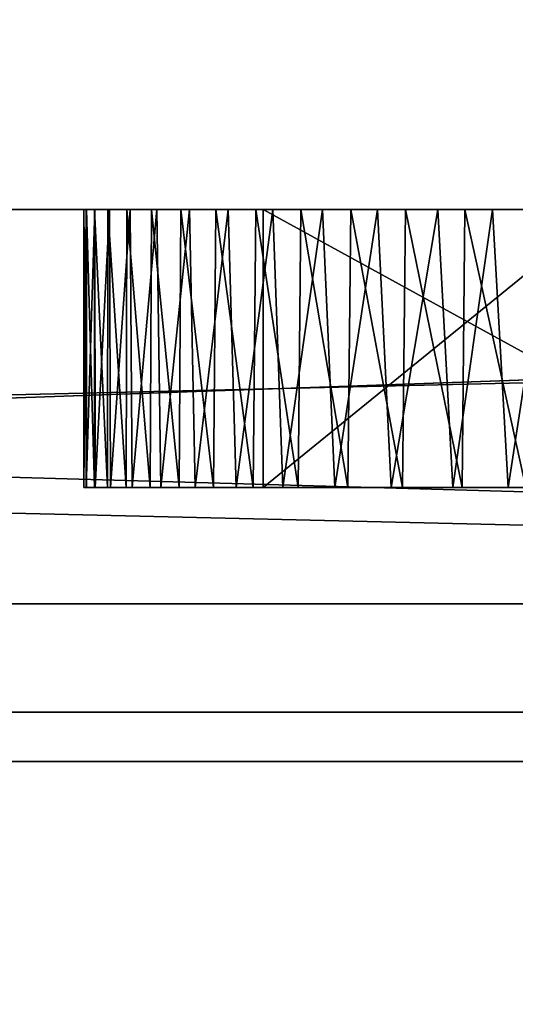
# Model space of a CAD drawing. Header units: millimetres. Extents: x -175 to 175, y 0 to 204.
# Tile 107 of 138: x 150.898 to 151.076, y 82.314 to 82.668. Entities that reach past the tile are written whole.
import ezdxf

# ---------------------------------------------------------------- set-up
doc = ezdxf.new("R2010")
doc.units = ezdxf.units.MM
doc.header["$LTSCALE"] = 65.185185
for name, color, linetype in [('498', 7, 'CONTINUOUS'), ('506', 7, 'CONTINUOUS'), ('507', 7, 'CONTINUOUS'), ('531', 7, 'CONTINUOUS'), ('533', 7, 'CONTINUOUS'), ('534', 7, 'CONTINUOUS'), ('591', 7, 'CONTINUOUS'), ('592', 7, 'CONTINUOUS'), ('596', 7, 'CONTINUOUS'), ('597', 7, 'CONTINUOUS'), ('783', 7, 'CONTINUOUS'), ('802', 7, 'CONTINUOUS'), ('807', 7, 'CONTINUOUS'), ('819', 7, 'CONTINUOUS'), ('820', 7, 'CONTINUOUS'), ('833', 7, 'CONTINUOUS')]:
    doc.layers.add(name, color=color, linetype=linetype)

msp = doc.modelspace()

# ---------------------------------------------------------------- linework, layer by layer
at = {"layer": '498', "color": 7, "linetype": 'CONTINUOUS', "true_color": 0xe0f2ff}
for points in [[(150, 84.1, -20), (155.17638, 84.1, -19.31852), (150, 79.6, -20), (150, 84.1, -20)], [(150, 79.6, -20), (155.17638, 84.1, -19.31852), (155.17638, 79.6, -19.31852), (150, 79.6, -20)]]:
    msp.add_3dface(points, dxfattribs=at)
at = {"layer": '506', "color": 7, "linetype": 'CONTINUOUS', "true_color": 0xe0f2ff}
for points in [[(169.5, 83.1889, 40.25999), (130.5, 83.1889, 40.25999), (130.5, 80.12662, 24.86484), (169.5, 83.1889, 40.25999)], [(169.5, 83.1889, 40.25999), (130.5, 80.12662, 24.86484), (169.5, 80.12662, 24.86484), (169.5, 83.1889, 40.25999)]]:
    msp.add_3dface(points, dxfattribs=at)
at = {"layer": '507', "color": 7, "linetype": 'CONTINUOUS', "true_color": 0xe0f2ff}
for points in [[(146.08696, 82.41915, -16.92696), (153.91304, 82.41915, -16.92696), (146.29823, 82.6, -16.38686), (146.08696, 82.41915, -16.92696)], [(146.29823, 82.6, -16.38686), (153.91304, 82.41915, -16.92696), (153.70178, 82.6, -16.38685), (146.29823, 82.6, -16.38686)], [(146.08696, 82.41915, -16.92696), (150, 81.94202, -17.73949), (153.91304, 82.41915, -16.92696), (146.08696, 82.41915, -16.92696)], [(150, 81.94202, -17.73949), (158.86974, 81.94202, -15.36284), (153.91304, 82.41915, -16.92696), (150, 81.94202, -17.73949)]]:
    msp.add_3dface(points, dxfattribs=at)
at = {"layer": '531', "color": 7, "linetype": 'CONTINUOUS', "true_color": 0xe0f2ff}
for points in [[(145.5, 82.6, 4.5), (154.5, 82.6, 4.5), (151.10987, 78.51951, 4.5), (145.5, 82.6, 4.5)], [(149.99868, 78.70077, 4.5), (145.5, 82.6, 4.5), (151.10987, 78.51951, 4.5), (149.99868, 78.70077, 4.5)]]:
    msp.add_3dface(points, dxfattribs=at)
at = {"layer": '533', "color": 7, "linetype": 'CONTINUOUS', "true_color": 0xe0f2ff}
for points in [[(154.5, 70.1, -4.5), (154.5, 82.6, -4.5), (145.5, 70.1, -4.5), (154.5, 70.1, -4.5)], [(154.5, 82.6, -4.5), (145.5, 82.6, -4.5), (145.5, 70.1, -4.5), (154.5, 82.6, -4.5)]]:
    msp.add_3dface(points, dxfattribs=at)
at = {"layer": '534', "color": 7, "linetype": 'CONTINUOUS', "true_color": 0xe0f2ff}
for points in [[(154.5, 82.6, -4.5), (154.5, 82.6, 4.5), (145.5, 82.6, -4.5), (154.5, 82.6, -4.5)], [(154.5, 82.6, 4.5), (145.5, 82.6, 4.5), (145.5, 82.6, -4.5), (154.5, 82.6, 4.5)]]:
    msp.add_3dface(points, dxfattribs=at)
at = {"layer": '591', "color": 7, "linetype": 'CONTINUOUS', "true_color": 0xe0f2ff}
for points in [[(151.16458, 82.6, 14.47764), (150.98558, 82.6, 14.32403), (151.16771, 82.5, 14.47924), (151.16458, 82.6, 14.47764)], [(151.16771, 82.5, 14.47924), (150.98558, 82.6, 14.32403), (150.98558, 82.5, 14.32403), (151.16771, 82.5, 14.47924)]]:
    msp.add_3dface(points, dxfattribs=at)
at = {"layer": '592', "color": 7, "linetype": 'CONTINUOUS', "true_color": 0xe0f2ff}
for points in [[(150.98558, 82.5, 14.32403), (150.98558, 82.6, 14.32403), (151.10859, 82.6, 14.23958), (150.98558, 82.5, 14.32403)], [(150.98558, 82.5, 14.32403), (151.10859, 82.6, 14.23958), (151.10859, 82.5, 14.23958), (150.98558, 82.5, 14.32403)]]:
    msp.add_3dface(points, dxfattribs=at)
at = {"layer": '596', "color": 7, "linetype": 'CONTINUOUS', "true_color": 0xe0f2ff}
for points in [[(150.92204, 82.6, 13.77343), (150.92107, 82.6, 13.7515), (150.92203, 82.5, 13.77328), (150.92204, 82.6, 13.77343)], [(150.92203, 82.5, 13.77328), (150.92107, 82.6, 13.7515), (150.92107, 82.5, 13.7515), (150.92203, 82.5, 13.77328)], [(150.92489, 82.5, 13.79455), (150.92204, 82.6, 13.77343), (150.92203, 82.5, 13.77328), (150.92489, 82.5, 13.79455)], [(150.92495, 82.6, 13.79486), (150.92204, 82.6, 13.77343), (150.92489, 82.5, 13.79455), (150.92495, 82.6, 13.79486)], [(150.92967, 82.5, 13.81531), (150.92495, 82.6, 13.79486), (150.92489, 82.5, 13.79455), (150.92967, 82.5, 13.81531)], [(150.9298, 82.6, 13.81579), (150.92495, 82.6, 13.79486), (150.92967, 82.5, 13.81531), (150.9298, 82.6, 13.81579)], [(150.93635, 82.5, 13.83557), (150.9298, 82.6, 13.81579), (150.92967, 82.5, 13.81531), (150.93635, 82.5, 13.83557)], [(150.93662, 82.6, 13.83624), (150.9298, 82.6, 13.81579), (150.93635, 82.5, 13.83557), (150.93662, 82.6, 13.83624)], [(150.94494, 82.5, 13.85532), (150.93662, 82.6, 13.83624), (150.93635, 82.5, 13.83557), (150.94494, 82.5, 13.85532)], [(150.9454, 82.6, 13.8562), (150.93662, 82.6, 13.83624), (150.94494, 82.5, 13.85532), (150.9454, 82.6, 13.8562)], [(150.95542, 82.5, 13.87455), (150.9454, 82.6, 13.8562), (150.94494, 82.5, 13.85532), (150.95542, 82.5, 13.87455)], [(150.95605, 82.6, 13.87558), (150.9454, 82.6, 13.8562), (150.95542, 82.5, 13.87455), (150.95605, 82.6, 13.87558)], [(150.9678, 82.5, 13.89325), (150.95605, 82.6, 13.87558), (150.95542, 82.5, 13.87455), (150.9678, 82.5, 13.89325)], [(150.96858, 82.6, 13.89435), (150.95605, 82.6, 13.87558), (150.9678, 82.5, 13.89325), (150.96858, 82.6, 13.89435)], [(150.98207, 82.5, 13.91143), (150.96858, 82.6, 13.89435), (150.9678, 82.5, 13.89325), (150.98207, 82.5, 13.91143)], [(150.983, 82.6, 13.91252), (150.96858, 82.6, 13.89435), (150.98207, 82.5, 13.91143), (150.983, 82.6, 13.91252)], [(150.99816, 82.5, 13.92905), (150.983, 82.6, 13.91252), (150.98207, 82.5, 13.91143), (150.99816, 82.5, 13.92905)], [(150.9992, 82.6, 13.93009), (150.983, 82.6, 13.91252), (150.99816, 82.5, 13.92905), (150.9992, 82.6, 13.93009)], [(151.01604, 82.5, 13.94606), (150.9992, 82.6, 13.93009), (150.99816, 82.5, 13.92905), (151.01604, 82.5, 13.94606)], [(151.01713, 82.6, 13.94704), (150.9992, 82.6, 13.93009), (151.01604, 82.5, 13.94606), (151.01713, 82.6, 13.94704)], [(151.03576, 82.5, 13.96251), (151.01713, 82.6, 13.94704), (151.01604, 82.5, 13.94606), (151.03576, 82.5, 13.96251)], [(151.03683, 82.6, 13.96336), (151.01713, 82.6, 13.94704), (151.03576, 82.5, 13.96251), (151.03683, 82.6, 13.96336)], [(151.05715, 82.5, 13.97835), (151.03683, 82.6, 13.96336), (151.03576, 82.5, 13.96251), (151.05715, 82.5, 13.97835)], [(151.05819, 82.6, 13.97908), (151.03683, 82.6, 13.96336), (151.05715, 82.5, 13.97835), (151.05819, 82.6, 13.97908)], [(151.08014, 82.5, 13.99354), (151.05819, 82.6, 13.97908), (151.05715, 82.5, 13.97835), (151.08014, 82.5, 13.99354)], [(151.08117, 82.6, 13.99418), (151.05819, 82.6, 13.97908), (151.08014, 82.5, 13.99354), (151.08117, 82.6, 13.99418)]]:
    msp.add_3dface(points, dxfattribs=at)
at = {"layer": '597', "color": 7, "linetype": 'CONTINUOUS', "true_color": 0xe0f2ff}
for points in [[(150.92107, 82.5, 13.7515), (150.92107, 82.6, 13.7515), (150.92198, 82.6, 13.72917), (150.92107, 82.5, 13.7515)], [(150.92107, 82.5, 13.7515), (150.92198, 82.6, 13.72917), (150.92194, 82.5, 13.72891), (150.92107, 82.5, 13.7515)], [(150.92198, 82.6, 13.72917), (150.92507, 82.6, 13.70645), (150.92194, 82.5, 13.72891), (150.92198, 82.6, 13.72917)], [(150.92194, 82.5, 13.72891), (150.92507, 82.6, 13.70645), (150.92513, 82.5, 13.70579), (150.92194, 82.5, 13.72891)], [(150.92507, 82.6, 13.70645), (150.93033, 82.6, 13.68335), (150.92513, 82.5, 13.70579), (150.92507, 82.6, 13.70645)], [(150.92513, 82.5, 13.70579), (150.93033, 82.6, 13.68335), (150.93065, 82.5, 13.68215), (150.92513, 82.5, 13.70579)], [(150.93033, 82.6, 13.68335), (150.93778, 82.6, 13.65958), (150.93065, 82.5, 13.68215), (150.93033, 82.6, 13.68335)], [(150.93065, 82.5, 13.68215), (150.93778, 82.6, 13.65958), (150.93855, 82.5, 13.6576), (150.93065, 82.5, 13.68215)], [(150.93778, 82.6, 13.65958), (150.94741, 82.6, 13.63543), (150.93855, 82.5, 13.6576), (150.93778, 82.6, 13.65958)], [(150.93855, 82.5, 13.6576), (150.94741, 82.6, 13.63543), (150.94878, 82.5, 13.63252), (150.93855, 82.5, 13.6576)], [(150.94741, 82.6, 13.63543), (150.95915, 82.6, 13.61173), (150.94878, 82.5, 13.63252), (150.94741, 82.6, 13.63543)], [(150.94878, 82.5, 13.63252), (150.95915, 82.6, 13.61173), (150.96119, 82.5, 13.60805), (150.94878, 82.5, 13.63252)], [(150.95915, 82.6, 13.61173), (150.97306, 82.6, 13.58847), (150.96119, 82.5, 13.60805), (150.95915, 82.6, 13.61173)], [(150.96119, 82.5, 13.60805), (150.97306, 82.6, 13.58847), (150.97586, 82.5, 13.58424), (150.96119, 82.5, 13.60805)], [(150.97306, 82.6, 13.58847), (150.98907, 82.6, 13.56567), (150.97586, 82.5, 13.58424), (150.97306, 82.6, 13.58847)], [(150.97586, 82.5, 13.58424), (150.98907, 82.6, 13.56567), (150.99272, 82.5, 13.56105), (150.97586, 82.5, 13.58424)], [(150.98907, 82.6, 13.56567), (151.00698, 82.6, 13.5442), (150.99272, 82.5, 13.56105), (150.98907, 82.6, 13.56567)], [(150.99272, 82.5, 13.56105), (151.00698, 82.6, 13.5442), (151.01135, 82.5, 13.53944), (150.99272, 82.5, 13.56105)], [(151.00698, 82.6, 13.5442), (151.02676, 82.6, 13.52409), (151.01135, 82.5, 13.53944), (151.00698, 82.6, 13.5442)], [(151.01135, 82.5, 13.53944), (151.02676, 82.6, 13.52409), (151.03172, 82.5, 13.51953), (151.01135, 82.5, 13.53944)], [(151.02676, 82.6, 13.52409), (151.04843, 82.6, 13.5053), (151.03172, 82.5, 13.51953), (151.02676, 82.6, 13.52409)], [(151.03172, 82.5, 13.51953), (151.04843, 82.6, 13.5053), (151.05387, 82.5, 13.50121), (151.03172, 82.5, 13.51953)], [(151.04843, 82.6, 13.5053), (151.06814, 82.6, 13.49101), (151.05387, 82.5, 13.50121), (151.04843, 82.6, 13.5053)], [(151.05387, 82.5, 13.50121), (151.06814, 82.6, 13.49101), (151.07375, 82.5, 13.48741), (151.05387, 82.5, 13.50121)], [(151.06814, 82.6, 13.49101), (151.08914, 82.6, 13.47844), (151.07375, 82.5, 13.48741), (151.06814, 82.6, 13.49101)], [(151.07375, 82.5, 13.48741), (151.08914, 82.6, 13.47844), (151.09458, 82.5, 13.47542), (151.07375, 82.5, 13.48741)]]:
    msp.add_3dface(points, dxfattribs=at)
at = {"layer": '783', "color": 7, "linetype": 'CONTINUOUS', "true_color": 0xe0f2ff}
for points in [[(146.29823, 82.6, 16.38686), (153.70178, 82.6, 16.38685), (146.08696, 82.41915, 16.92696), (146.29823, 82.6, 16.38686)], [(146.08696, 82.41915, 16.92696), (153.70178, 82.6, 16.38685), (153.91304, 82.41915, 16.92696), (146.08696, 82.41915, 16.92696)], [(150, 81.94202, 17.73949), (146.08696, 82.41915, 16.92696), (153.91304, 82.41915, 16.92696), (150, 81.94202, 17.73949)], [(158.86974, 81.94202, 15.36284), (150, 81.94202, 17.73949), (153.91304, 82.41915, 16.92696), (158.86974, 81.94202, 15.36284)]]:
    msp.add_3dface(points, dxfattribs=at)
at = {"layer": '802', "color": 7, "linetype": 'CONTINUOUS', "true_color": 0xe0f2ff}
for points in [[(152.5, 82.6, -7.8275), (152.5, 82.45815, -7.4786), (147.5, 82.6, -7.8275), (152.5, 82.6, -7.8275)], [(147.5, 82.6, -7.8275), (152.5, 82.45815, -7.4786), (147.5, 82.45815, -7.4786), (147.5, 82.6, -7.8275)], [(152.5, 82.11309, -7.32767), (147.5, 82.11309, -7.32767), (147.5, 82.45815, -7.4786), (152.5, 82.11309, -7.32767)], [(152.5, 82.45815, -7.4786), (152.5, 82.11309, -7.32767), (147.5, 82.45815, -7.4786), (152.5, 82.45815, -7.4786)]]:
    msp.add_3dface(points, dxfattribs=at)
at = {"layer": '807', "color": 7, "linetype": 'CONTINUOUS', "true_color": 0xe0f2ff}
for points in [[(147.17709, 82.6, 9.52233), (147.17709, 82.40141, 9.03387), (152.82291, 82.6, 9.52233), (147.17709, 82.6, 9.52233)], [(152.82291, 82.6, 9.52233), (147.17709, 82.40141, 9.03387), (152.82291, 82.40141, 9.03387), (152.82291, 82.6, 9.52233)], [(147.17709, 81.91832, 8.82257), (152.82291, 81.91832, 8.82257), (152.82291, 82.40141, 9.03387), (147.17709, 81.91832, 8.82257)], [(147.17709, 82.40141, 9.03387), (147.17709, 81.91832, 8.82257), (152.82291, 82.40141, 9.03387), (147.17709, 82.40141, 9.03387)]]:
    msp.add_3dface(points, dxfattribs=at)
at = {"layer": '819', "color": 7, "linetype": 'CONTINUOUS', "true_color": 0xe0f2ff}
for points in [[(150.60195, 82.6, 14.46833), (150.98558, 82.6, 14.32403), (146.29823, 82.6, 16.38686), (150.60195, 82.6, 14.46833)], [(150.98558, 82.6, 14.32403), (151.16458, 82.6, 14.47764), (146.29823, 82.6, 16.38686), (150.98558, 82.6, 14.32403)], [(151.16458, 82.6, 14.47764), (151.40629, 82.6, 14.54327), (146.29823, 82.6, 16.38686), (151.16458, 82.6, 14.47764)], [(151.40629, 82.6, 14.54327), (151.66909, 82.6, 14.54607), (146.29823, 82.6, 16.38686), (151.40629, 82.6, 14.54327)], [(151.66909, 82.6, 14.54607), (151.87014, 82.6, 14.48426), (146.29823, 82.6, 16.38686), (151.66909, 82.6, 14.54607)], [(151.87014, 82.6, 14.48426), (152.34408, 82.6, 14.929), (146.29823, 82.6, 16.38686), (151.87014, 82.6, 14.48426)], [(152.34408, 82.6, 14.929), (152.50567, 82.6, 14.929), (146.29823, 82.6, 16.38686), (152.34408, 82.6, 14.929)], [(152.50567, 82.6, 14.929), (153.70178, 82.6, 16.38685), (146.29823, 82.6, 16.38686), (152.50567, 82.6, 14.929)], [(147.9375, 82.6, 10.25), (147.17709, 82.6, 9.52233), (152.82291, 82.6, 9.52233), (147.9375, 82.6, 10.25)], [(148.125, 82.6, 10.25), (147.9375, 82.6, 10.25), (152.82291, 82.6, 9.52233), (148.125, 82.6, 10.25)], [(148.84375, 82.6, 10.25), (148.125, 82.6, 10.25), (152.82291, 82.6, 9.52233), (148.84375, 82.6, 10.25)], [(149.03125, 82.6, 10.25), (148.84375, 82.6, 10.25), (152.82291, 82.6, 9.52233), (149.03125, 82.6, 10.25)], [(149.1875, 82.6, 10.28191), (149.03125, 82.6, 10.25), (152.82291, 82.6, 9.52233), (149.1875, 82.6, 10.28191)], [(149.34375, 82.6, 10.37766), (149.1875, 82.6, 10.28191), (152.82291, 82.6, 9.52233), (149.34375, 82.6, 10.37766)], [(150.0625, 82.6, 10.28191), (149.34375, 82.6, 10.37766), (152.82291, 82.6, 9.52233), (150.0625, 82.6, 10.28191)], [(150.21875, 82.6, 10.25), (150.0625, 82.6, 10.28191), (152.82291, 82.6, 9.52233), (150.21875, 82.6, 10.25)], [(150.40625, 82.6, 10.25), (150.21875, 82.6, 10.25), (152.82291, 82.6, 9.52233), (150.40625, 82.6, 10.25)], [(150.5625, 82.6, 10.28191), (150.40625, 82.6, 10.25), (152.82291, 82.6, 9.52233), (150.5625, 82.6, 10.28191)], [(150.71875, 82.6, 10.37766), (150.5625, 82.6, 10.28191), (152.82291, 82.6, 9.52233), (150.71875, 82.6, 10.37766)], [(150.60195, 82.6, 14.46833), (150.71361, 82.6, 14.22495), (150.92204, 82.6, 13.77343), (150.60195, 82.6, 14.46833)], [(150.98558, 82.6, 14.32403), (150.60195, 82.6, 14.46833), (150.983, 82.6, 13.91252), (150.98558, 82.6, 14.32403)], [(150.60195, 82.6, 14.46833), (150.92204, 82.6, 13.77343), (150.92495, 82.6, 13.79486), (150.60195, 82.6, 14.46833)], [(150.60195, 82.6, 14.46833), (150.92495, 82.6, 13.79486), (150.9298, 82.6, 13.81579), (150.60195, 82.6, 14.46833)], [(150.60195, 82.6, 14.46833), (150.9298, 82.6, 13.81579), (150.93662, 82.6, 13.83624), (150.60195, 82.6, 14.46833)], [(150.60195, 82.6, 14.46833), (150.93662, 82.6, 13.83624), (150.9454, 82.6, 13.8562), (150.60195, 82.6, 14.46833)], [(150.60195, 82.6, 14.46833), (150.9454, 82.6, 13.8562), (150.95605, 82.6, 13.87558), (150.60195, 82.6, 14.46833)], [(150.60195, 82.6, 14.46833), (150.95605, 82.6, 13.87558), (150.96858, 82.6, 13.89435), (150.60195, 82.6, 14.46833)], [(150.60195, 82.6, 14.46833), (150.96858, 82.6, 13.89435), (150.983, 82.6, 13.91252), (150.60195, 82.6, 14.46833)], [(150.71361, 82.6, 14.22495), (150.92107, 82.6, 13.7515), (150.92204, 82.6, 13.77343), (150.71361, 82.6, 14.22495)], [(150.92107, 82.6, 13.7515), (150.71361, 82.6, 14.22495), (150.875, 82.6, 10.72872), (150.92107, 82.6, 13.7515)], [(150.8125, 82.6, 10.4734), (150.71875, 82.6, 10.37766), (152.82291, 82.6, 9.52233), (150.8125, 82.6, 10.4734)], [(150.875, 82.6, 10.63298), (150.8125, 82.6, 10.4734), (151.4375, 82.6, 10.25), (150.875, 82.6, 10.63298)], [(151.4375, 82.6, 10.25), (150.8125, 82.6, 10.4734), (152.82291, 82.6, 9.52233), (151.4375, 82.6, 10.25)], [(150.92198, 82.6, 13.72917), (150.92107, 82.6, 13.7515), (150.875, 82.6, 10.72872), (150.92198, 82.6, 13.72917)], [(150.92198, 82.6, 13.72917), (150.875, 82.6, 10.72872), (151.125, 82.6, 11.59043), (150.92198, 82.6, 13.72917)], [(150.875, 82.6, 10.72872), (150.875, 82.6, 10.63298), (151.4375, 82.6, 10.25), (150.875, 82.6, 10.72872)], [(151.125, 82.6, 11.59043), (150.875, 82.6, 10.72872), (151.4375, 82.6, 10.25), (151.125, 82.6, 11.59043)], [(150.92507, 82.6, 13.70645), (150.92198, 82.6, 13.72917), (151.125, 82.6, 11.59043), (150.92507, 82.6, 13.70645)], [(150.93033, 82.6, 13.68335), (150.92507, 82.6, 13.70645), (151.125, 82.6, 11.59043), (150.93033, 82.6, 13.68335)], [(150.93778, 82.6, 13.65958), (150.93033, 82.6, 13.68335), (151.125, 82.6, 11.59043), (150.93778, 82.6, 13.65958)], [(150.94741, 82.6, 13.63543), (150.93778, 82.6, 13.65958), (151.125, 82.6, 11.59043), (150.94741, 82.6, 13.63543)], [(150.95915, 82.6, 13.61173), (150.94741, 82.6, 13.63543), (151.125, 82.6, 11.59043), (150.95915, 82.6, 13.61173)], [(150.97306, 82.6, 13.58847), (150.95915, 82.6, 13.61173), (151.125, 82.6, 11.59043), (150.97306, 82.6, 13.58847)], [(150.98907, 82.6, 13.56567), (150.97306, 82.6, 13.58847), (151.125, 82.6, 11.59043), (150.98907, 82.6, 13.56567)], [(150.98558, 82.6, 14.32403), (150.983, 82.6, 13.91252), (150.9992, 82.6, 13.93009), (150.98558, 82.6, 14.32403)], [(151.10859, 82.6, 14.23958), (150.98558, 82.6, 14.32403), (151.10584, 82.6, 14.00869), (151.10859, 82.6, 14.23958)], [(150.98558, 82.6, 14.32403), (150.9992, 82.6, 13.93009), (151.01713, 82.6, 13.94704), (150.98558, 82.6, 14.32403)], [(150.98558, 82.6, 14.32403), (151.01713, 82.6, 13.94704), (151.03683, 82.6, 13.96336), (150.98558, 82.6, 14.32403)], [(150.98558, 82.6, 14.32403), (151.03683, 82.6, 13.96336), (151.05819, 82.6, 13.97908), (150.98558, 82.6, 14.32403)], [(150.98558, 82.6, 14.32403), (151.05819, 82.6, 13.97908), (151.08117, 82.6, 13.99418), (150.98558, 82.6, 14.32403)], [(150.98558, 82.6, 14.32403), (151.08117, 82.6, 13.99418), (151.10584, 82.6, 14.00869), (150.98558, 82.6, 14.32403)], [(151.00698, 82.6, 13.5442), (150.98907, 82.6, 13.56567), (151.125, 82.6, 11.59043), (151.00698, 82.6, 13.5442)], [(151.02676, 82.6, 13.52409), (151.00698, 82.6, 13.5442), (151.125, 82.6, 11.59043), (151.02676, 82.6, 13.52409)], [(151.04843, 82.6, 13.5053), (151.02676, 82.6, 13.52409), (151.125, 82.6, 11.59043), (151.04843, 82.6, 13.5053)], [(151.06814, 82.6, 13.49101), (151.04843, 82.6, 13.5053), (151.125, 82.6, 11.59043), (151.06814, 82.6, 13.49101)], [(151.08914, 82.6, 13.47844), (151.06814, 82.6, 13.49101), (151.125, 82.6, 11.59043), (151.08914, 82.6, 13.47844)]]:
    msp.add_3dface(points, dxfattribs=at)
at = {"layer": '820', "color": 7, "linetype": 'CONTINUOUS', "true_color": 0xe0f2ff}
for points in [[(146.29823, 82.6, -16.38686), (153.70178, 82.6, -16.38685), (146.42902, 82.6, -7.72827), (146.29823, 82.6, -16.38686)], [(153.70178, 82.6, -16.38685), (147.5, 82.6, -7.8275), (146.42902, 82.6, -7.72827), (153.70178, 82.6, -16.38685)], [(153.70178, 82.6, -16.38685), (152.5, 82.6, -7.8275), (147.5, 82.6, -7.8275), (153.70178, 82.6, -16.38685)]]:
    msp.add_3dface(points, dxfattribs=at)
at = {"layer": '833', "color": 7, "linetype": 'CONTINUOUS', "true_color": 0xe0f2ff}
for points in [[(150.92203, 82.5, 13.77328), (150.92107, 82.5, 13.7515), (150.92194, 82.5, 13.72891), (150.92203, 82.5, 13.77328)], [(150.92203, 82.5, 13.77328), (150.92194, 82.5, 13.72891), (150.92513, 82.5, 13.70579), (150.92203, 82.5, 13.77328)], [(150.92489, 82.5, 13.79455), (150.92203, 82.5, 13.77328), (150.92513, 82.5, 13.70579), (150.92489, 82.5, 13.79455)], [(150.92967, 82.5, 13.81531), (150.92489, 82.5, 13.79455), (150.92513, 82.5, 13.70579), (150.92967, 82.5, 13.81531)], [(150.92967, 82.5, 13.81531), (150.92513, 82.5, 13.70579), (150.93065, 82.5, 13.68215), (150.92967, 82.5, 13.81531)], [(150.93635, 82.5, 13.83557), (150.92967, 82.5, 13.81531), (150.93065, 82.5, 13.68215), (150.93635, 82.5, 13.83557)], [(150.93635, 82.5, 13.83557), (150.93065, 82.5, 13.68215), (150.93855, 82.5, 13.6576), (150.93635, 82.5, 13.83557)], [(150.94494, 82.5, 13.85532), (150.93635, 82.5, 13.83557), (150.93855, 82.5, 13.6576), (150.94494, 82.5, 13.85532)], [(150.94494, 82.5, 13.85532), (150.93855, 82.5, 13.6576), (150.94878, 82.5, 13.63252), (150.94494, 82.5, 13.85532)], [(150.95542, 82.5, 13.87455), (150.94494, 82.5, 13.85532), (150.94878, 82.5, 13.63252), (150.95542, 82.5, 13.87455)], [(150.95542, 82.5, 13.87455), (150.94878, 82.5, 13.63252), (150.96119, 82.5, 13.60805), (150.95542, 82.5, 13.87455)], [(150.9678, 82.5, 13.89325), (150.95542, 82.5, 13.87455), (150.96119, 82.5, 13.60805), (150.9678, 82.5, 13.89325)], [(150.9678, 82.5, 13.89325), (150.96119, 82.5, 13.60805), (150.97586, 82.5, 13.58424), (150.9678, 82.5, 13.89325)], [(150.98207, 82.5, 13.91143), (150.9678, 82.5, 13.89325), (150.97586, 82.5, 13.58424), (150.98207, 82.5, 13.91143)], [(150.98207, 82.5, 13.91143), (150.97586, 82.5, 13.58424), (150.99272, 82.5, 13.56105), (150.98207, 82.5, 13.91143)], [(150.99816, 82.5, 13.92905), (150.98207, 82.5, 13.91143), (150.99272, 82.5, 13.56105), (150.99816, 82.5, 13.92905)], [(151.16771, 82.5, 14.47924), (150.98558, 82.5, 14.32403), (151.10859, 82.5, 14.23958), (151.16771, 82.5, 14.47924)], [(150.99816, 82.5, 13.92905), (150.99272, 82.5, 13.56105), (151.01135, 82.5, 13.53944), (150.99816, 82.5, 13.92905)], [(151.01604, 82.5, 13.94606), (150.99816, 82.5, 13.92905), (151.01135, 82.5, 13.53944), (151.01604, 82.5, 13.94606)], [(151.01604, 82.5, 13.94606), (151.01135, 82.5, 13.53944), (151.03172, 82.5, 13.51953), (151.01604, 82.5, 13.94606)], [(151.03576, 82.5, 13.96251), (151.01604, 82.5, 13.94606), (151.03172, 82.5, 13.51953), (151.03576, 82.5, 13.96251)], [(151.03576, 82.5, 13.96251), (151.03172, 82.5, 13.51953), (151.05387, 82.5, 13.50121), (151.03576, 82.5, 13.96251)], [(151.05715, 82.5, 13.97835), (151.03576, 82.5, 13.96251), (151.05387, 82.5, 13.50121), (151.05715, 82.5, 13.97835)], [(151.05715, 82.5, 13.97835), (151.05387, 82.5, 13.50121), (151.07375, 82.5, 13.48741), (151.05715, 82.5, 13.97835)], [(151.08014, 82.5, 13.99354), (151.05715, 82.5, 13.97835), (151.07704, 82.5, 13.75863), (151.08014, 82.5, 13.99354)], [(151.05715, 82.5, 13.97835), (151.07375, 82.5, 13.48741), (151.0766, 82.5, 13.73647), (151.05715, 82.5, 13.97835)], [(151.05715, 82.5, 13.97835), (151.0766, 82.5, 13.73647), (151.07704, 82.5, 13.75863), (151.05715, 82.5, 13.97835)], [(151.07375, 82.5, 13.48741), (151.09458, 82.5, 13.47542), (151.0766, 82.5, 13.73647), (151.07375, 82.5, 13.48741)]]:
    msp.add_3dface(points, dxfattribs=at)

doc.saveas('drawing.dxf')
